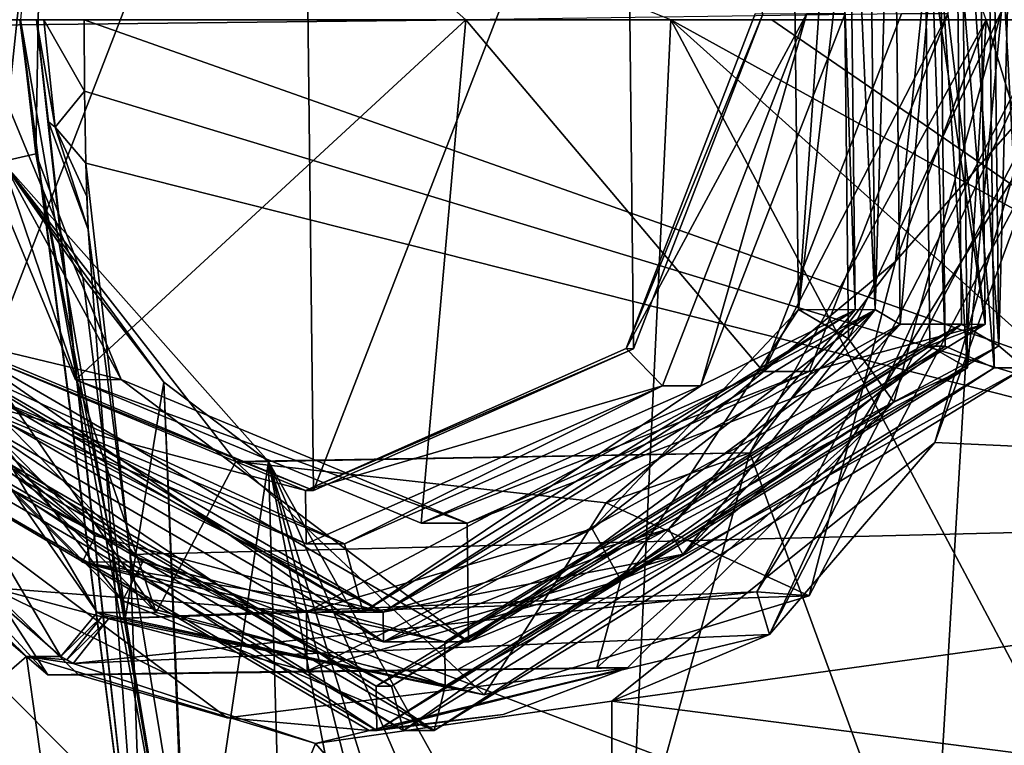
# Model space of a CAD drawing. Header units: millimetres. Extents: x -157 to 24, y -24 to 24.
# Tile 3 of 183: x -145 to -128, y -12 to 0. Entities that reach past the tile are written whole.
import ezdxf

# ---------------------------------------------------------------- set-up
doc = ezdxf.new("R2010")
doc.units = ezdxf.units.MM
doc.header["$LTSCALE"] = 81.481481
for name, color, linetype in [('740', 7, 'CONTINUOUS'), ('743', 7, 'CONTINUOUS'), ('744', 7, 'CONTINUOUS'), ('745', 7, 'CONTINUOUS'), ('746', 7, 'CONTINUOUS'), ('747', 7, 'CONTINUOUS'), ('748', 7, 'CONTINUOUS'), ('749', 7, 'CONTINUOUS'), ('750', 7, 'CONTINUOUS'), ('751', 7, 'CONTINUOUS'), ('754', 7, 'CONTINUOUS'), ('755', 7, 'CONTINUOUS'), ('756', 7, 'CONTINUOUS'), ('757', 7, 'CONTINUOUS'), ('772', 7, 'CONTINUOUS'), ('773', 7, 'CONTINUOUS'), ('801', 7, 'CONTINUOUS'), ('802', 7, 'CONTINUOUS'), ('804', 7, 'CONTINUOUS'), ('807', 7, 'CONTINUOUS'), ('808', 7, 'CONTINUOUS'), ('809', 7, 'CONTINUOUS'), ('810', 7, 'CONTINUOUS'), ('811', 7, 'CONTINUOUS'), ('812', 7, 'CONTINUOUS'), ('813', 7, 'CONTINUOUS'), ('814', 7, 'CONTINUOUS'), ('815', 7, 'CONTINUOUS'), ('816', 7, 'CONTINUOUS'), ('817', 7, 'CONTINUOUS'), ('818', 7, 'CONTINUOUS'), ('819', 7, 'CONTINUOUS'), ('820', 7, 'CONTINUOUS'), ('821', 7, 'CONTINUOUS'), ('822', 7, 'CONTINUOUS'), ('823', 7, 'CONTINUOUS'), ('824', 7, 'CONTINUOUS'), ('825', 7, 'CONTINUOUS'), ('826', 7, 'CONTINUOUS'), ('827', 7, 'CONTINUOUS'), ('828', 7, 'CONTINUOUS'), ('829', 7, 'CONTINUOUS'), ('830', 7, 'CONTINUOUS'), ('831', 7, 'CONTINUOUS'), ('832', 7, 'CONTINUOUS'), ('833', 7, 'CONTINUOUS'), ('834', 7, 'CONTINUOUS'), ('835', 7, 'CONTINUOUS'), ('836', 7, 'CONTINUOUS'), ('837', 7, 'CONTINUOUS'), ('838', 7, 'CONTINUOUS'), ('839', 7, 'CONTINUOUS'), ('840', 7, 'CONTINUOUS'), ('841', 7, 'CONTINUOUS'), ('842', 7, 'CONTINUOUS'), ('843', 7, 'CONTINUOUS'), ('844', 7, 'CONTINUOUS'), ('845', 7, 'CONTINUOUS')]:
    doc.layers.add(name, color=color, linetype=linetype)

msp = doc.modelspace()

# ---------------------------------------------------------------- linework, layer by layer
at = {"layer": '740', "linetype": 'CONTINUOUS'}
for points in [[(-127.463, 0, 100.931), (-110, -8.03, 102.303), (-129.55, -7.135, 101.999), (-127.463, 0, 100.931)], [(-129.55, -7.135, 101.999), (-110, -8.03, 102.303), (-134.999, -11.504, 103.877), (-129.55, -7.135, 101.999)], [(-110, -8.03, 102.303), (-110, -14.697, 105.836), (-134.999, -11.504, 103.877), (-110, -8.03, 102.303)], [(-134.999, -11.504, 103.877), (-110, -14.697, 105.836), (-135, -17.943, 108.456), (-134.999, -11.504, 103.877)]]:
    msp.add_3dface(points, dxfattribs=at)
at = {"layer": '743', "linetype": 'CONTINUOUS'}
for points in [[(-150.458, -0.289, 109.762), (-145.994, 10.048, 106.177), (-144.785, 10.461, 108.242), (-150.458, -0.289, 109.762)], [(-144.301, -10.75, 108.113), (-149.466, -6.251, 106.85), (-150.458, -0.289, 109.762), (-144.301, -10.75, 108.113)], [(-144.879, -10.75, 105.956), (-149.466, -6.251, 106.85), (-144.301, -10.75, 108.113), (-144.879, -10.75, 105.956)]]:
    msp.add_3dface(points, dxfattribs=at)
at = {"layer": '744', "linetype": 'CONTINUOUS'}
for points in [[(-149.466, -6.251, 106.85), (-144.879, -10.75, 105.956), (-150.756, -15.825, 113.283), (-149.466, -6.251, 106.85)], [(-150.756, -15.825, 113.283), (-144.879, -10.75, 105.956), (-143.485, -20.654, 113.283), (-150.756, -15.825, 113.283)], [(-144.879, -10.75, 105.956), (-140.002, -12.217, 104.944), (-143.485, -20.654, 113.283), (-144.879, -10.75, 105.956)], [(-134.999, -11.504, 103.877), (-135, -17.943, 108.456), (-140.002, -12.217, 104.944), (-134.999, -11.504, 103.877)], [(-140.002, -12.217, 104.944), (-135, -17.943, 108.456), (-143.485, -20.654, 113.283), (-140.002, -12.217, 104.944)]]:
    msp.add_3dface(points, dxfattribs=at)
at = {"layer": '745', "linetype": 'CONTINUOUS'}
for points in [[(-126.801, 0.37, 103.423), (-129.55, -7.135, 101.999), (-132.338, -10.376, 104.907), (-126.801, 0.37, 103.423)], [(-127.463, 0, 100.931), (-129.55, -7.135, 101.999), (-126.801, 0.37, 103.423), (-127.463, 0, 100.931)], [(-129.55, -7.135, 101.999), (-134.999, -11.504, 103.877), (-132.338, -10.376, 104.907), (-129.55, -7.135, 101.999)], [(-132.338, -10.376, 104.907), (-140.002, -12.217, 104.944), (-144.093, -10.865, 108.057), (-132.338, -10.376, 104.907)], [(-134.999, -11.504, 103.877), (-140.002, -12.217, 104.944), (-132.338, -10.376, 104.907), (-134.999, -11.504, 103.877)], [(-144.879, -10.75, 105.956), (-144.301, -10.75, 108.113), (-144.198, -10.808, 108.085), (-144.879, -10.75, 105.956)], [(-140.002, -12.217, 104.944), (-144.879, -10.75, 105.956), (-144.093, -10.865, 108.057), (-140.002, -12.217, 104.944)], [(-144.093, -10.865, 108.057), (-144.879, -10.75, 105.956), (-144.198, -10.808, 108.085), (-144.093, -10.865, 108.057)]]:
    msp.add_3dface(points, dxfattribs=at)
at = {"layer": '746', "linetype": 'CONTINUOUS'}
for points in [[(-127.402, 0.345, 104.464), (-132.338, -10.376, 104.907), (-132.555, -9.656, 105.845), (-127.402, 0.345, 104.464)], [(-126.801, 0.37, 103.423), (-132.338, -10.376, 104.907), (-127.402, 0.345, 104.464), (-126.801, 0.37, 103.423)], [(-132.338, -10.376, 104.907), (-144.093, -10.865, 108.057), (-132.555, -9.656, 105.845), (-132.338, -10.376, 104.907)], [(-132.555, -9.656, 105.845), (-144.093, -10.865, 108.057), (-143.494, -10.111, 108.776), (-132.555, -9.656, 105.845)], [(-144.301, -10.75, 108.113), (-143.687, -10.004, 108.828), (-143.591, -10.058, 108.802), (-144.301, -10.75, 108.113)], [(-144.198, -10.808, 108.085), (-144.301, -10.75, 108.113), (-143.591, -10.058, 108.802), (-144.198, -10.808, 108.085)], [(-143.494, -10.111, 108.776), (-144.198, -10.808, 108.085), (-143.591, -10.058, 108.802), (-143.494, -10.111, 108.776)], [(-144.093, -10.865, 108.057), (-144.198, -10.808, 108.085), (-143.494, -10.111, 108.776), (-144.093, -10.865, 108.057)]]:
    msp.add_3dface(points, dxfattribs=at)
at = {"layer": '747', "linetype": 'CONTINUOUS'}
for points in [[(-150.458, -0.289, 109.762), (-144.785, 10.461, 108.242), (-149.417, -0.269, 110.363), (-150.458, -0.289, 109.762)], [(-149.417, -0.269, 110.363), (-144.785, 10.461, 108.242), (-144.138, 9.735, 108.949), (-149.417, -0.269, 110.363)], [(-143.687, -10.004, 108.828), (-150.458, -0.289, 109.762), (-149.417, -0.269, 110.363), (-143.687, -10.004, 108.828)], [(-144.301, -10.75, 108.113), (-150.458, -0.289, 109.762), (-143.687, -10.004, 108.828), (-144.301, -10.75, 108.113)]]:
    msp.add_3dface(points, dxfattribs=at)
at = {"layer": '748', "linetype": 'CONTINUOUS'}
for points in [[(-149.417, -0.269, 110.363), (-144.138, 9.735, 108.949), (-148.423, 0, 114.083), (-149.417, -0.269, 110.363)], [(-143.687, -10.004, 108.828), (-149.417, -0.269, 110.363), (-142.691, -10.004, 112.547), (-143.687, -10.004, 108.828)], [(-142.691, -10.004, 112.547), (-149.417, -0.269, 110.363), (-146.882, -5.816, 113.67), (-142.691, -10.004, 112.547)]]:
    msp.add_3dface(points, dxfattribs=at)
at = {"layer": '749', "linetype": 'CONTINUOUS'}
for points in [[(-127.402, 0.345, 104.464), (-132.555, -9.656, 105.845), (-126.404, 0.273, 108.183), (-127.402, 0.345, 104.464)], [(-126.404, 0.273, 108.183), (-132.555, -9.656, 105.845), (-131.668, -9.726, 109.593), (-126.404, 0.273, 108.183)], [(-132.555, -9.656, 105.845), (-143.494, -10.111, 108.776), (-131.668, -9.726, 109.593), (-132.555, -9.656, 105.845)], [(-131.668, -9.726, 109.593), (-143.494, -10.111, 108.776), (-137.153, -11.397, 111.063), (-131.668, -9.726, 109.593)], [(-143.591, -10.058, 108.802), (-143.687, -10.004, 108.828), (-137.153, -11.397, 111.063), (-143.591, -10.058, 108.802)], [(-143.687, -10.004, 108.828), (-142.691, -10.004, 112.547), (-137.153, -11.397, 111.063), (-143.687, -10.004, 108.828)], [(-143.494, -10.111, 108.776), (-143.591, -10.058, 108.802), (-137.153, -11.397, 111.063), (-143.494, -10.111, 108.776)]]:
    msp.add_3dface(points, dxfattribs=at)
at = {"layer": '750', "linetype": 'CONTINUOUS'}
for points in [[(-146.882, -5.816, 113.67), (-148.423, 0, 114.083), (-144.612, 4.084, 113.062), (-146.882, -5.816, 113.67)], [(-145.289, -2.395, 113.243), (-146.882, -5.816, 113.67), (-144.612, 4.084, 113.062), (-145.289, -2.395, 113.243)], [(-129.534, 2.395, 109.022), (-126.404, 0.273, 108.183), (-130.211, -4.084, 109.203), (-129.534, 2.395, 109.022)], [(-126.404, 0.273, 108.183), (-131.668, -9.726, 109.593), (-130.211, -4.084, 109.203), (-126.404, 0.273, 108.183)], [(-142.691, -10.004, 112.547), (-146.882, -5.816, 113.67), (-145.289, -2.395, 113.243), (-142.691, -10.004, 112.547)], [(-141.348, -7.459, 112.187), (-142.691, -10.004, 112.547), (-145.289, -2.395, 113.243), (-141.348, -7.459, 112.187)], [(-130.211, -4.084, 109.203), (-131.668, -9.726, 109.593), (-135.095, -8.154, 110.512), (-130.211, -4.084, 109.203)], [(-137.153, -11.397, 111.063), (-142.691, -10.004, 112.547), (-141.348, -7.459, 112.187), (-137.153, -11.397, 111.063)], [(-137.153, -11.397, 111.063), (-141.348, -7.459, 112.187), (-135.095, -8.154, 110.512), (-137.153, -11.397, 111.063)], [(-131.668, -9.726, 109.593), (-137.153, -11.397, 111.063), (-135.095, -8.154, 110.512), (-131.668, -9.726, 109.593)]]:
    msp.add_3dface(points, dxfattribs=at)
at = {"layer": '751', "linetype": 'CONTINUOUS'}
for points in [[(-145.289, -2.395, 113.243), (-144.612, 4.084, 113.062), (-144.724, -2.262, 115.499), (-145.289, -2.395, 113.243)], [(-144.724, -2.262, 115.499), (-144.612, 4.084, 113.062), (-144.982, 0, 115.72), (-144.724, -2.262, 115.499)], [(-143.93, -4.347, 115.028), (-145.289, -2.395, 113.243), (-144.724, -2.262, 115.499), (-143.93, -4.347, 115.028)], [(-141.348, -7.459, 112.187), (-145.289, -2.395, 113.243), (-140.796, -7.46, 114.245), (-141.348, -7.459, 112.187)], [(-140.796, -7.46, 114.245), (-145.289, -2.395, 113.243), (-142.564, -6.12, 114.694), (-140.796, -7.46, 114.245)], [(-142.564, -6.12, 114.694), (-145.289, -2.395, 113.243), (-143.93, -4.347, 115.028), (-142.564, -6.12, 114.694)]]:
    msp.add_3dface(points, dxfattribs=at)
at = {"layer": '754', "linetype": 'CONTINUOUS'}
for points in [[(-144.982, 0, 115.72), (-144.991, 0, 116.269), (-142.866, -16.545, 115.852), (-144.982, 0, 115.72)], [(-144.991, 0, 116.269), (-144.709, 0, 116.739), (-142.866, -16.545, 115.852), (-144.991, 0, 116.269)], [(-144.709, 0, 116.739), (-144.508, -1.725, 116.808), (-142.866, -16.545, 115.852), (-144.709, 0, 116.739)], [(-144.724, -2.262, 115.499), (-144.982, 0, 115.72), (-142.149, -16.378, 114.768), (-144.724, -2.262, 115.499)], [(-142.149, -16.378, 114.768), (-144.982, 0, 115.72), (-142.866, -16.545, 115.852), (-142.149, -16.378, 114.768)], [(-144.508, -1.725, 116.808), (-143.841, -3.54, 116.996), (-142.866, -16.545, 115.852), (-144.508, -1.725, 116.808)], [(-143.93, -4.347, 115.028), (-144.724, -2.262, 115.499), (-143.207, -10.084, 114.938), (-143.93, -4.347, 115.028)], [(-143.207, -10.084, 114.938), (-144.724, -2.262, 115.499), (-142.149, -16.378, 114.768), (-143.207, -10.084, 114.938)], [(-143.128, -9.028, 116.925), (-143.841, -3.54, 116.996), (-143.879, -2.423, 117.006), (-143.128, -9.028, 116.925)], [(-143.879, -2.423, 117.006), (-143.841, -3.54, 116.996), (-143.863, -2.982, 117.002), (-143.879, -2.423, 117.006)], [(-142.866, -16.545, 115.852), (-143.841, -3.54, 116.996), (-143.128, -9.028, 116.925), (-142.866, -16.545, 115.852)], [(-141.908, -16.395, 116.733), (-142.866, -16.545, 115.852), (-143.128, -9.028, 116.925), (-141.908, -16.395, 116.733)]]:
    msp.add_3dface(points, dxfattribs=at)
at = {"layer": '755', "linetype": 'CONTINUOUS'}
for points in [[(-144.508, -1.725, 116.808), (-144.709, 0, 116.739), (-144.398, -1.812, 117.145), (-144.508, -1.725, 116.808)], [(-144.398, -1.812, 117.145), (-144.709, 0, 116.739), (-144.587, 0, 117.196), (-144.398, -1.812, 117.145)], [(-143.841, -3.54, 116.996), (-144.508, -1.725, 116.808), (-144.398, -1.812, 117.145), (-143.841, -3.54, 116.996)]]:
    msp.add_3dface(points, dxfattribs=at)
at = {"layer": '756', "linetype": 'CONTINUOUS'}
for points in [[(-144.398, -1.812, 117.145), (-144.587, 0, 117.196), (-143.9, -1.208, 117.012), (-144.398, -1.812, 117.145)], [(-143.9, -1.208, 117.012), (-144.587, 0, 117.196), (-143.908, 0, 117.014), (-143.9, -1.208, 117.012)], [(-143.879, -2.423, 117.006), (-144.398, -1.812, 117.145), (-143.9, -1.208, 117.012), (-143.879, -2.423, 117.006)], [(-143.863, -2.982, 117.002), (-143.841, -3.54, 116.996), (-144.398, -1.812, 117.145), (-143.863, -2.982, 117.002)], [(-143.879, -2.423, 117.006), (-143.863, -2.982, 117.002), (-144.398, -1.812, 117.145), (-143.879, -2.423, 117.006)]]:
    msp.add_3dface(points, dxfattribs=at)
at = {"layer": '757', "linetype": 'CONTINUOUS'}
for points in [[(-143.9, -1.208, 117.012), (-143.908, 0, 117.014), (-120.001, -8.454, 117.37), (-143.9, -1.208, 117.012)], [(-120.001, -8.454, 117.37), (-143.908, 0, 117.014), (-132.302, 0, 117.318), (-120.001, -8.454, 117.37)], [(-120, 0, 117.562), (-120.001, -8.454, 117.37), (-132.302, 0, 117.318), (-120, 0, 117.562)], [(-143.879, -2.423, 117.006), (-143.9, -1.208, 117.012), (-120.001, -8.454, 117.37), (-143.879, -2.423, 117.006)], [(-143.128, -9.028, 116.925), (-143.879, -2.423, 117.006), (-120.001, -8.454, 117.37), (-143.128, -9.028, 116.925)], [(-120, -17.844, 116.849), (-143.128, -9.028, 116.925), (-120.001, -8.454, 117.37), (-120, -17.844, 116.849)], [(-141.908, -16.395, 116.733), (-143.128, -9.028, 116.925), (-120, -17.844, 116.849), (-141.908, -16.395, 116.733)]]:
    msp.add_3dface(points, dxfattribs=at)
at = {"layer": '772', "linetype": 'CONTINUOUS'}
for points in [[(-128.684, 0, 110.864), (-132.672, -7.311, 112.065), (-129.616, -15.675, 111.397), (-128.684, 0, 110.864)], [(-124.386, -14.159, 109.968), (-128.684, 0, 110.864), (-129.616, -15.675, 111.397), (-124.386, -14.159, 109.968)], [(-124.602, 0, 109.77), (-128.684, 0, 110.864), (-124.386, -14.159, 109.968), (-124.602, 0, 109.77)], [(-142.564, -6.12, 114.694), (-143.93, -4.347, 115.028), (-143.207, -10.084, 114.938), (-142.564, -6.12, 114.694)], [(-142.564, -6.12, 114.694), (-143.207, -10.084, 114.938), (-142.149, -16.378, 114.768), (-142.564, -6.12, 114.694)], [(-140.796, -7.46, 114.245), (-142.564, -6.12, 114.694), (-142.125, -16.448, 114.763), (-140.796, -7.46, 114.245)], [(-142.564, -6.12, 114.694), (-142.149, -16.378, 114.768), (-142.14, -16.413, 114.766), (-142.564, -6.12, 114.694)], [(-142.125, -16.448, 114.763), (-142.564, -6.12, 114.694), (-142.14, -16.413, 114.766), (-142.125, -16.448, 114.763)], [(-132.672, -7.311, 112.065), (-140.796, -7.46, 114.245), (-135.386, -17.133, 112.97), (-132.672, -7.311, 112.065)], [(-129.616, -15.675, 111.397), (-132.672, -7.311, 112.065), (-135.386, -17.133, 112.97), (-129.616, -15.675, 111.397)], [(-140.796, -7.46, 114.245), (-142.125, -16.448, 114.763), (-140.518, -17.019, 114.343), (-140.796, -7.46, 114.245)], [(-135.386, -17.133, 112.97), (-140.796, -7.46, 114.245), (-136.515, -17.36, 113.276), (-135.386, -17.133, 112.97)], [(-136.515, -17.36, 113.276), (-140.796, -7.46, 114.245), (-137.655, -17.512, 113.585), (-136.515, -17.36, 113.276)], [(-137.655, -17.512, 113.585), (-140.796, -7.46, 114.245), (-138.229, -17.518, 113.738), (-137.655, -17.512, 113.585)], [(-138.229, -17.518, 113.738), (-140.796, -7.46, 114.245), (-138.867, -17.432, 113.908), (-138.229, -17.518, 113.738)], [(-138.867, -17.432, 113.908), (-140.796, -7.46, 114.245), (-140.518, -17.019, 114.343), (-138.867, -17.432, 113.908)]]:
    msp.add_3dface(points, dxfattribs=at)
at = {"layer": '773', "linetype": 'CONTINUOUS'}
for points in [[(-129.534, 2.395, 109.022), (-130.211, -4.084, 109.203), (-128.684, 0, 110.864), (-129.534, 2.395, 109.022)], [(-128.684, 0, 110.864), (-130.211, -4.084, 109.203), (-132.672, -7.311, 112.065), (-128.684, 0, 110.864)], [(-130.211, -4.084, 109.203), (-135.095, -8.154, 110.512), (-132.672, -7.311, 112.065), (-130.211, -4.084, 109.203)], [(-135.095, -8.154, 110.512), (-141.348, -7.459, 112.187), (-132.672, -7.311, 112.065), (-135.095, -8.154, 110.512)], [(-141.348, -7.459, 112.187), (-140.796, -7.46, 114.245), (-132.672, -7.311, 112.065), (-141.348, -7.459, 112.187)]]:
    msp.add_3dface(points, dxfattribs=at)
at = {"layer": '801', "linetype": 'CONTINUOUS'}
for points in [[(-156.533, 0, 119.544), (-135.023, -21.563, 119.262), (-134.006, 0, 120.23), (-156.533, 0, 119.544)], [(-135.023, -21.563, 119.262), (-122.547, -21.563, 119.525), (-134.006, 0, 120.23), (-135.023, -21.563, 119.262)], [(-110, -21.563, 119.712), (-110, -13.241, 120.226), (-134.006, 0, 120.23), (-110, -21.563, 119.712)], [(-122.547, -21.563, 119.525), (-110, -21.563, 119.712), (-134.006, 0, 120.23), (-122.547, -21.563, 119.525)], [(-110, -13.241, 120.226), (-110, 0, 120.655), (-134.006, 0, 120.23), (-110, -13.241, 120.226)], [(-156.533, 0, 119.544), (-150.154, -15.344, 119.209), (-135.023, -21.563, 119.262), (-156.533, 0, 119.544)]]:
    msp.add_3dface(points, dxfattribs=at)
at = {"layer": '802', "linetype": 'CONTINUOUS'}
msp.add_3dface([(-154.876, 8.321, 119.415), (-156.533, 0, 119.544), (-134.006, 0, 120.23), (-154.876, 8.321, 119.415)], dxfattribs=at)
at = {"layer": '804', "linetype": 'CONTINUOUS'}
for points in [[(-144.518, -11.056, 102.636), (-149.073, -6.125, 107.48), (-149.632, -6.693, 104.006), (-144.518, -11.056, 102.636)], [(-138.968, -11.999, 104.772), (-149.073, -6.125, 107.48), (-139.098, -11.999, 104.29), (-138.968, -11.999, 104.772)], [(-139.098, -11.999, 104.29), (-149.073, -6.125, 107.48), (-141.492, -11.783, 104.678), (-139.098, -11.999, 104.29)], [(-141.492, -11.783, 104.678), (-149.073, -6.125, 107.48), (-144, -11.056, 104.568), (-141.492, -11.783, 104.678)], [(-144, -11.056, 104.568), (-149.073, -6.125, 107.48), (-144.518, -11.056, 102.636), (-144, -11.056, 104.568)]]:
    msp.add_3dface(points, dxfattribs=at)
at = {"layer": '807', "linetype": 'CONTINUOUS'}
for points in [[(-144.518, -11.056, 102.636), (-149.632, -6.693, 104.006), (-145.483, -9.586, 101.859), (-144.518, -11.056, 102.636)], [(-142.541, -11.03, 101.375), (-144.518, -11.056, 102.636), (-145.483, -9.586, 101.859), (-142.541, -11.03, 101.375)], [(-140.144, -10.999, 100.429), (-142.541, -11.03, 101.375), (-145.483, -9.586, 101.859), (-140.144, -10.999, 100.429)]]:
    msp.add_3dface(points, dxfattribs=at)
at = {"layer": '808', "linetype": 'CONTINUOUS'}
for points in [[(-134.736, -10.942, 102.086), (-144, -11.056, 104.568), (-135.254, -10.942, 100.154), (-134.736, -10.942, 102.086)], [(-135.254, -10.942, 100.154), (-144, -11.056, 104.568), (-137.599, -10.969, 100.05), (-135.254, -10.942, 100.154)], [(-144, -11.056, 104.568), (-140.144, -10.999, 100.429), (-137.599, -10.969, 100.05), (-144, -11.056, 104.568)], [(-144, -11.056, 104.568), (-144.518, -11.056, 102.636), (-142.541, -11.03, 101.375), (-144, -11.056, 104.568)], [(-144, -11.056, 104.568), (-142.541, -11.03, 101.375), (-140.144, -10.999, 100.429), (-144, -11.056, 104.568)]]:
    msp.add_3dface(points, dxfattribs=at)
at = {"layer": '809', "linetype": 'CONTINUOUS'}
for points in [[(-141.492, -11.783, 104.678), (-144, -11.056, 104.568), (-134.736, -10.942, 102.086), (-141.492, -11.783, 104.678)], [(-139.098, -11.999, 104.29), (-141.492, -11.783, 104.678), (-134.736, -10.942, 102.086), (-139.098, -11.999, 104.29)], [(-139.098, -11.999, 104.29), (-134.736, -10.942, 102.086), (-136.836, -11.726, 103.43), (-139.098, -11.999, 104.29)]]:
    msp.add_3dface(points, dxfattribs=at)
at = {"layer": '810', "linetype": 'CONTINUOUS'}
for points in [[(-128.999, -5.874, 102.101), (-128.422, 0.143, 98.323), (-129.139, 6.125, 102.139), (-128.999, -5.874, 102.101)], [(-130.24, -6.455, 98.81), (-128.422, 0.143, 98.323), (-128.999, -5.874, 102.101), (-130.24, -6.455, 98.81)], [(-138.968, -11.999, 104.772), (-130.24, -6.455, 98.81), (-128.999, -5.874, 102.101), (-138.968, -11.999, 104.772)], [(-138.968, -11.999, 104.772), (-134.736, -10.942, 102.086), (-130.24, -6.455, 98.81), (-138.968, -11.999, 104.772)], [(-134.736, -10.942, 102.086), (-135.254, -10.942, 100.154), (-130.24, -6.455, 98.81), (-134.736, -10.942, 102.086)], [(-134.736, -10.942, 102.086), (-138.968, -11.999, 104.772), (-136.836, -11.726, 103.43), (-134.736, -10.942, 102.086)], [(-138.968, -11.999, 104.772), (-139.098, -11.999, 104.29), (-136.836, -11.726, 103.43), (-138.968, -11.999, 104.772)]]:
    msp.add_3dface(points, dxfattribs=at)
at = {"layer": '811', "linetype": 'CONTINUOUS'}
for points in [[(-131.131, 5.609, 98.014), (-128.422, 0.143, 98.323), (-131.007, -5.387, 97.981), (-131.131, 5.609, 98.014)], [(-128.422, 0.143, 98.323), (-130.24, -6.455, 98.81), (-131.007, -5.387, 97.981), (-128.422, 0.143, 98.323)], [(-131.007, -5.387, 97.981), (-130.24, -6.455, 98.81), (-134.849, -9.46, 99.01), (-131.007, -5.387, 97.981)], [(-130.24, -6.455, 98.81), (-135.254, -10.942, 100.154), (-134.849, -9.46, 99.01), (-130.24, -6.455, 98.81)], [(-137.599, -10.969, 100.05), (-140.144, -10.999, 100.429), (-134.849, -9.46, 99.01), (-137.599, -10.969, 100.05)], [(-135.254, -10.942, 100.154), (-137.599, -10.969, 100.05), (-134.849, -9.46, 99.01), (-135.254, -10.942, 100.154)]]:
    msp.add_3dface(points, dxfattribs=at)
at = {"layer": '812', "linetype": 'CONTINUOUS'}
for points in [[(-131.965, 5.104, 98.237), (-131.131, 5.609, 98.014), (-131.847, -4.893, 98.206), (-131.965, 5.104, 98.237)], [(-131.131, 5.609, 98.014), (-131.007, -5.387, 97.981), (-131.847, -4.893, 98.206), (-131.131, 5.609, 98.014)], [(-131.847, -4.893, 98.206), (-134.849, -9.46, 99.01), (-135.333, -8.594, 99.14), (-131.847, -4.893, 98.206)], [(-131.007, -5.387, 97.981), (-134.849, -9.46, 99.01), (-131.847, -4.893, 98.206), (-131.007, -5.387, 97.981)], [(-140.156, -9.999, 100.432), (-145.483, -9.586, 101.859), (-148.577, -5.104, 102.688), (-140.156, -9.999, 100.432)], [(-135.333, -8.594, 99.14), (-140.144, -10.999, 100.429), (-140.156, -9.999, 100.432), (-135.333, -8.594, 99.14)], [(-134.849, -9.46, 99.01), (-140.144, -10.999, 100.429), (-135.333, -8.594, 99.14), (-134.849, -9.46, 99.01)], [(-140.144, -10.999, 100.429), (-145.483, -9.586, 101.859), (-140.156, -9.999, 100.432), (-140.144, -10.999, 100.429)]]:
    msp.add_3dface(points, dxfattribs=at)
at = {"layer": '813', "linetype": 'CONTINUOUS'}
for points in [[(-131.965, 5.104, 98.237), (-131.847, -4.893, 98.206), (-130.667, 5.099, 103.066), (-131.965, 5.104, 98.237)], [(-130.667, 5.099, 103.066), (-131.847, -4.893, 98.206), (-130.556, -4.898, 103.036), (-130.667, 5.099, 103.066)], [(-135.333, -8.594, 99.14), (-140.156, -9.999, 100.432), (-130.556, -4.898, 103.036), (-135.333, -8.594, 99.14)], [(-140.156, -9.999, 100.432), (-138.862, -9.999, 105.262), (-130.556, -4.898, 103.036), (-140.156, -9.999, 100.432)], [(-131.847, -4.893, 98.206), (-135.333, -8.594, 99.14), (-130.556, -4.898, 103.036), (-131.847, -4.893, 98.206)]]:
    msp.add_3dface(points, dxfattribs=at)
at = {"layer": '814', "linetype": 'CONTINUOUS'}
for points in [[(-143.716, -8.714, 106.562), (-148.577, -5.104, 102.688), (-147.286, -5.099, 107.519), (-143.716, -8.714, 106.562)], [(-140.156, -9.999, 100.432), (-148.577, -5.104, 102.688), (-138.862, -9.999, 105.262), (-140.156, -9.999, 100.432)], [(-138.862, -9.999, 105.262), (-148.577, -5.104, 102.688), (-143.716, -8.714, 106.562), (-138.862, -9.999, 105.262)]]:
    msp.add_3dface(points, dxfattribs=at)
at = {"layer": '815', "linetype": 'CONTINUOUS'}
for points in [[(-130.667, 5.099, 103.066), (-130.556, -4.898, 103.036), (-130.254, 5.358, 102.955), (-130.667, 5.099, 103.066)], [(-130.254, 5.358, 102.955), (-130.556, -4.898, 103.036), (-130.131, -5.137, 102.922), (-130.254, 5.358, 102.955)], [(-130.556, -4.898, 103.036), (-138.862, -9.999, 105.262), (-130.131, -5.137, 102.922), (-130.556, -4.898, 103.036)], [(-143.716, -8.714, 106.562), (-147.286, -5.099, 107.519), (-147.699, -5.358, 107.63), (-143.716, -8.714, 106.562)], [(-130.131, -5.137, 102.922), (-138.862, -9.999, 105.262), (-133.792, -9.024, 103.903), (-130.131, -5.137, 102.922)], [(-143.943, -9.155, 106.623), (-143.716, -8.714, 106.562), (-147.699, -5.358, 107.63), (-143.943, -9.155, 106.623)], [(-138.862, -9.999, 105.262), (-143.716, -8.714, 106.562), (-143.943, -9.155, 106.623), (-138.862, -9.999, 105.262)], [(-133.792, -9.024, 103.903), (-138.862, -9.999, 105.262), (-138.856, -10.499, 105.26), (-133.792, -9.024, 103.903)], [(-138.856, -10.499, 105.26), (-138.862, -9.999, 105.262), (-143.943, -9.155, 106.623), (-138.856, -10.499, 105.26)]]:
    msp.add_3dface(points, dxfattribs=at)
at = {"layer": '816', "linetype": 'CONTINUOUS'}
for points in [[(-130.254, 5.358, 102.955), (-130.131, -5.137, 102.922), (-129.216, 5.353, 106.818), (-130.254, 5.358, 102.955)], [(-129.216, 5.353, 106.818), (-130.131, -5.137, 102.922), (-129.098, -5.142, 106.787), (-129.216, 5.353, 106.818)], [(-133.792, -9.024, 103.903), (-138.856, -10.499, 105.26), (-129.098, -5.142, 106.787), (-133.792, -9.024, 103.903)], [(-138.856, -10.499, 105.26), (-137.821, -10.499, 109.124), (-129.098, -5.142, 106.787), (-138.856, -10.499, 105.26)], [(-130.131, -5.137, 102.922), (-133.792, -9.024, 103.903), (-129.098, -5.142, 106.787), (-130.131, -5.137, 102.922)]]:
    msp.add_3dface(points, dxfattribs=at)
at = {"layer": '817', "linetype": 'CONTINUOUS'}
for points in [[(-142.917, -9.149, 110.489), (-147.699, -5.358, 107.63), (-146.666, -5.353, 111.494), (-142.917, -9.149, 110.489)], [(-143.943, -9.155, 106.623), (-147.699, -5.358, 107.63), (-142.917, -9.149, 110.489), (-143.943, -9.155, 106.623)], [(-137.821, -10.499, 109.124), (-143.943, -9.155, 106.623), (-142.917, -9.149, 110.489), (-137.821, -10.499, 109.124)], [(-138.856, -10.499, 105.26), (-143.943, -9.155, 106.623), (-137.821, -10.499, 109.124), (-138.856, -10.499, 105.26)]]:
    msp.add_3dface(points, dxfattribs=at)
at = {"layer": '818', "linetype": 'CONTINUOUS'}
for points in [[(-128.597, 5.742, 106.652), (-129.216, 5.353, 106.818), (-128.465, -5.506, 106.617), (-128.597, 5.742, 106.652)], [(-129.216, 5.353, 106.818), (-129.098, -5.142, 106.787), (-128.465, -5.506, 106.617), (-129.216, 5.353, 106.818)], [(-129.098, -5.142, 106.787), (-137.821, -10.499, 109.124), (-128.465, -5.506, 106.617), (-129.098, -5.142, 106.787)], [(-143.262, -9.809, 110.582), (-146.666, -5.353, 111.494), (-147.286, -5.742, 111.66), (-143.262, -9.809, 110.582)], [(-142.917, -9.149, 110.489), (-146.666, -5.353, 111.494), (-143.262, -9.809, 110.582), (-142.917, -9.149, 110.489)], [(-128.465, -5.506, 106.617), (-137.821, -10.499, 109.124), (-137.812, -11.249, 109.121), (-128.465, -5.506, 106.617)], [(-137.812, -11.249, 109.121), (-142.917, -9.149, 110.489), (-143.262, -9.809, 110.582), (-137.812, -11.249, 109.121)], [(-137.821, -10.499, 109.124), (-142.917, -9.149, 110.489), (-137.812, -11.249, 109.121), (-137.821, -10.499, 109.124)]]:
    msp.add_3dface(points, dxfattribs=at)
at = {"layer": '819', "linetype": 'CONTINUOUS'}
for points in [[(-128.597, 5.742, 106.652), (-128.465, -5.506, 106.617), (-128.167, 6.123, 105.761), (-128.597, 5.742, 106.652)], [(-128.167, 6.123, 105.761), (-128.465, -5.506, 106.617), (-128.029, -5.876, 105.724), (-128.167, 6.123, 105.761)], [(-128.465, -5.506, 106.617), (-137.812, -11.249, 109.121), (-128.029, -5.876, 105.724), (-128.465, -5.506, 106.617)], [(-137.812, -11.249, 109.121), (-137.998, -11.999, 108.395), (-128.029, -5.876, 105.724), (-137.812, -11.249, 109.121)]]:
    msp.add_3dface(points, dxfattribs=at)
at = {"layer": '820', "linetype": 'CONTINUOUS'}
for points in [[(-137.998, -11.999, 108.395), (-147.286, -5.742, 111.66), (-148.104, -6.123, 111.103), (-137.998, -11.999, 108.395)], [(-143.262, -9.809, 110.582), (-147.286, -5.742, 111.66), (-137.998, -11.999, 108.395), (-143.262, -9.809, 110.582)], [(-137.812, -11.249, 109.121), (-143.262, -9.809, 110.582), (-137.998, -11.999, 108.395), (-137.812, -11.249, 109.121)]]:
    msp.add_3dface(points, dxfattribs=at)
at = {"layer": '821', "linetype": 'CONTINUOUS'}
for points in [[(-138.515, -11.999, 106.463), (-148.104, -6.123, 111.103), (-148.622, -6.123, 109.171), (-138.515, -11.999, 106.463)], [(-137.998, -11.999, 108.395), (-148.104, -6.123, 111.103), (-138.515, -11.999, 106.463), (-137.998, -11.999, 108.395)]]:
    msp.add_3dface(points, dxfattribs=at)
at = {"layer": '822', "linetype": 'CONTINUOUS'}
for points in [[(-128.167, 6.123, 105.761), (-128.029, -5.876, 105.724), (-128.685, 6.123, 103.829), (-128.167, 6.123, 105.761)], [(-128.685, 6.123, 103.829), (-128.029, -5.876, 105.724), (-128.547, -5.876, 103.792), (-128.685, 6.123, 103.829)], [(-137.998, -11.999, 108.395), (-138.515, -11.999, 106.463), (-128.547, -5.876, 103.792), (-137.998, -11.999, 108.395)], [(-128.029, -5.876, 105.724), (-137.998, -11.999, 108.395), (-128.547, -5.876, 103.792), (-128.029, -5.876, 105.724)]]:
    msp.add_3dface(points, dxfattribs=at)
at = {"layer": '823', "linetype": 'CONTINUOUS'}
for points in [[(-128.685, 6.123, 103.829), (-128.547, -5.876, 103.792), (-129.502, 5.74, 103.271), (-128.685, 6.123, 103.829)], [(-129.502, 5.74, 103.271), (-128.547, -5.876, 103.792), (-129.372, -5.509, 103.237), (-129.502, 5.74, 103.271)], [(-138.515, -11.999, 106.463), (-138.718, -11.249, 105.741), (-129.372, -5.509, 103.237), (-138.515, -11.999, 106.463)], [(-128.547, -5.876, 103.792), (-138.515, -11.999, 106.463), (-129.372, -5.509, 103.237), (-128.547, -5.876, 103.792)]]:
    msp.add_3dface(points, dxfattribs=at)
at = {"layer": '824', "linetype": 'CONTINUOUS'}
for points in [[(-138.718, -11.249, 105.741), (-148.622, -6.123, 109.171), (-148.193, -5.74, 108.279), (-138.718, -11.249, 105.741)], [(-138.515, -11.999, 106.463), (-148.622, -6.123, 109.171), (-138.718, -11.249, 105.741), (-138.515, -11.999, 106.463)]]:
    msp.add_3dface(points, dxfattribs=at)
at = {"layer": '825', "linetype": 'CONTINUOUS'}
for points in [[(-138.977, -11.249, 104.775), (-148.193, -5.74, 108.279), (-148.453, -5.738, 107.314), (-138.977, -11.249, 104.775)], [(-138.718, -11.249, 105.741), (-148.193, -5.74, 108.279), (-138.977, -11.249, 104.775), (-138.718, -11.249, 105.741)]]:
    msp.add_3dface(points, dxfattribs=at)
at = {"layer": '826', "linetype": 'CONTINUOUS'}
for points in [[(-129.502, 5.74, 103.271), (-129.372, -5.509, 103.237), (-129.759, 5.738, 102.305), (-129.502, 5.74, 103.271)], [(-129.759, 5.738, 102.305), (-129.372, -5.509, 103.237), (-129.632, -5.51, 102.271), (-129.759, 5.738, 102.305)], [(-138.718, -11.249, 105.741), (-138.977, -11.249, 104.775), (-129.632, -5.51, 102.271), (-138.718, -11.249, 105.741)], [(-129.372, -5.509, 103.237), (-138.718, -11.249, 105.741), (-129.632, -5.51, 102.271), (-129.372, -5.509, 103.237)]]:
    msp.add_3dface(points, dxfattribs=at)
at = {"layer": '827', "linetype": 'CONTINUOUS'}
for points in [[(-128.999, -5.874, 102.101), (-129.139, 6.125, 102.139), (-129.759, 5.738, 102.305), (-128.999, -5.874, 102.101)], [(-128.999, -5.874, 102.101), (-129.759, 5.738, 102.305), (-129.632, -5.51, 102.271), (-128.999, -5.874, 102.101)], [(-138.977, -11.249, 104.775), (-128.999, -5.874, 102.101), (-129.632, -5.51, 102.271), (-138.977, -11.249, 104.775)], [(-149.073, -6.125, 107.48), (-138.968, -11.999, 104.772), (-148.453, -5.738, 107.314), (-149.073, -6.125, 107.48)], [(-138.968, -11.999, 104.772), (-138.977, -11.249, 104.775), (-148.453, -5.738, 107.314), (-138.968, -11.999, 104.772)], [(-138.968, -11.999, 104.772), (-128.999, -5.874, 102.101), (-138.977, -11.249, 104.775), (-138.968, -11.999, 104.772)]]:
    msp.add_3dface(points, dxfattribs=at)
at = {"layer": '828', "linetype": 'CONTINUOUS'}
for points in [[(-146.236, -6.326, 102.109), (-140.157, -8.849, 100.48), (-145.584, -6.332, 104.522), (-146.236, -6.326, 102.109)], [(-145.584, -6.332, 104.522), (-140.157, -8.849, 100.48), (-139.51, -8.849, 102.895), (-145.584, -6.332, 104.522)]]:
    msp.add_3dface(points, dxfattribs=at)
at = {"layer": '829', "linetype": 'CONTINUOUS'}
for points in [[(-131.711, 0.103, 98.217), (-133.496, -6.183, 101.283), (-134.143, -6.183, 98.868), (-131.711, 0.103, 98.217)], [(-131.064, 0.105, 100.632), (-133.496, -6.183, 101.283), (-131.711, 0.103, 98.217), (-131.064, 0.105, 100.632)], [(-139.51, -8.849, 102.895), (-140.157, -8.849, 100.48), (-134.143, -6.183, 98.868), (-139.51, -8.849, 102.895)], [(-133.496, -6.183, 101.283), (-139.51, -8.849, 102.895), (-134.143, -6.183, 98.868), (-133.496, -6.183, 101.283)]]:
    msp.add_3dface(points, dxfattribs=at)
at = {"layer": '830', "linetype": 'CONTINUOUS'}
for points in [[(-130.892, -4.897, 101.776), (-131.064, 0.105, 100.632), (-131.007, 5.103, 101.807), (-130.892, -4.897, 101.776)], [(-133.496, -6.183, 101.283), (-131.064, 0.105, 100.632), (-130.892, -4.897, 101.776), (-133.496, -6.183, 101.283)], [(-139.199, -9.999, 104.002), (-133.496, -6.183, 101.283), (-130.892, -4.897, 101.776), (-139.199, -9.999, 104.002)], [(-139.51, -8.849, 102.895), (-133.496, -6.183, 101.283), (-139.199, -9.999, 104.002), (-139.51, -8.849, 102.895)]]:
    msp.add_3dface(points, dxfattribs=at)
at = {"layer": '831', "linetype": 'CONTINUOUS'}
for points in [[(-145.584, -6.332, 104.522), (-139.51, -8.849, 102.895), (-147.621, -5.103, 106.259), (-145.584, -6.332, 104.522)], [(-139.51, -8.849, 102.895), (-139.199, -9.999, 104.002), (-147.621, -5.103, 106.259), (-139.51, -8.849, 102.895)]]:
    msp.add_3dface(points, dxfattribs=at)
at = {"layer": '832', "linetype": 'CONTINUOUS'}
for points in [[(-147.621, -5.103, 106.259), (-139.199, -9.999, 104.002), (-147.283, -5.104, 107.518), (-147.621, -5.103, 106.259)], [(-147.283, -5.104, 107.518), (-139.199, -9.999, 104.002), (-138.862, -9.999, 105.262), (-147.283, -5.104, 107.518)]]:
    msp.add_3dface(points, dxfattribs=at)
at = {"layer": '833', "linetype": 'CONTINUOUS'}
for points in [[(-130.553, -4.894, 103.035), (-131.007, 5.103, 101.807), (-130.67, 5.104, 103.067), (-130.553, -4.894, 103.035)], [(-130.892, -4.897, 101.776), (-131.007, 5.103, 101.807), (-130.553, -4.894, 103.035), (-130.892, -4.897, 101.776)], [(-139.199, -9.999, 104.002), (-130.892, -4.897, 101.776), (-138.862, -9.999, 105.262), (-139.199, -9.999, 104.002)], [(-138.862, -9.999, 105.262), (-130.892, -4.897, 101.776), (-134.04, -8.595, 103.97), (-138.862, -9.999, 105.262)], [(-134.04, -8.595, 103.97), (-130.892, -4.897, 101.776), (-130.553, -4.894, 103.035), (-134.04, -8.595, 103.97)]]:
    msp.add_3dface(points, dxfattribs=at)
at = {"layer": '834', "linetype": 'CONTINUOUS'}
for points in [[(-130.553, -4.894, 103.035), (-130.67, 5.104, 103.067), (-130.253, 5.356, 102.955), (-130.553, -4.894, 103.035)], [(-130.135, -5.144, 102.923), (-130.553, -4.894, 103.035), (-130.253, 5.356, 102.955), (-130.135, -5.144, 102.923)], [(-134.04, -8.595, 103.97), (-130.553, -4.894, 103.035), (-133.801, -9.03, 103.906), (-134.04, -8.595, 103.97)], [(-133.801, -9.03, 103.906), (-130.553, -4.894, 103.035), (-130.135, -5.144, 102.923), (-133.801, -9.03, 103.906)], [(-147.283, -5.104, 107.518), (-138.862, -9.999, 105.262), (-147.7, -5.356, 107.63), (-147.283, -5.104, 107.518)], [(-147.7, -5.356, 107.63), (-138.862, -9.999, 105.262), (-138.856, -10.499, 105.26), (-147.7, -5.356, 107.63)], [(-138.862, -9.999, 105.262), (-134.04, -8.595, 103.97), (-138.856, -10.499, 105.26), (-138.862, -9.999, 105.262)], [(-138.856, -10.499, 105.26), (-134.04, -8.595, 103.97), (-133.801, -9.03, 103.906), (-138.856, -10.499, 105.26)]]:
    msp.add_3dface(points, dxfattribs=at)
at = {"layer": '835', "linetype": 'CONTINUOUS'}
for points in [[(-147.7, -5.356, 107.63), (-138.856, -10.499, 105.26), (-146.263, -5.36, 112.986), (-147.7, -5.356, 107.63)], [(-146.263, -5.36, 112.986), (-138.856, -10.499, 105.26), (-137.421, -10.499, 110.617), (-146.263, -5.36, 112.986)]]:
    msp.add_3dface(points, dxfattribs=at)
at = {"layer": '836', "linetype": 'CONTINUOUS'}
for points in [[(-128.697, -5.14, 108.28), (-130.253, 5.356, 102.955), (-128.82, 5.36, 108.313), (-128.697, -5.14, 108.28)], [(-130.135, -5.144, 102.923), (-130.253, 5.356, 102.955), (-128.697, -5.14, 108.28), (-130.135, -5.144, 102.923)], [(-137.421, -10.499, 110.617), (-130.135, -5.144, 102.923), (-128.697, -5.14, 108.28), (-137.421, -10.499, 110.617)], [(-133.801, -9.03, 103.906), (-130.135, -5.144, 102.923), (-137.421, -10.499, 110.617), (-133.801, -9.03, 103.906)], [(-138.856, -10.499, 105.26), (-133.801, -9.03, 103.906), (-137.421, -10.499, 110.617), (-138.856, -10.499, 105.26)]]:
    msp.add_3dface(points, dxfattribs=at)
at = {"layer": '837', "linetype": 'CONTINUOUS'}
for points in [[(-143.415, 5.939, 112.223), (-146.385, 5.14, 113.019), (-145.751, -0.099, 112.849), (-143.415, 5.939, 112.223)], [(-128.697, -5.14, 108.28), (-128.82, 5.36, 108.313), (-129.331, 0.099, 108.45), (-128.697, -5.14, 108.28)], [(-131.667, -5.939, 109.075), (-128.697, -5.14, 108.28), (-129.331, 0.099, 108.45), (-131.667, -5.939, 109.075)], [(-145.751, -0.099, 112.849), (-146.263, -5.36, 112.986), (-143.283, -6.076, 112.188), (-145.751, -0.099, 112.849)], [(-137.421, -10.499, 110.617), (-128.697, -5.14, 108.28), (-137.444, -8.499, 110.623), (-137.421, -10.499, 110.617)], [(-137.444, -8.499, 110.623), (-128.697, -5.14, 108.28), (-131.667, -5.939, 109.075), (-137.444, -8.499, 110.623)], [(-146.263, -5.36, 112.986), (-137.421, -10.499, 110.617), (-143.283, -6.076, 112.188), (-146.263, -5.36, 112.986)], [(-143.283, -6.076, 112.188), (-137.421, -10.499, 110.617), (-137.444, -8.499, 110.623), (-143.283, -6.076, 112.188)]]:
    msp.add_3dface(points, dxfattribs=at)
at = {"layer": '838', "linetype": 'CONTINUOUS'}
for points in [[(-144.192, 5.939, 109.326), (-145.751, -0.099, 112.849), (-146.527, -0.101, 109.951), (-144.192, 5.939, 109.326)], [(-143.415, 5.939, 112.223), (-145.751, -0.099, 112.849), (-144.192, 5.939, 109.326), (-143.415, 5.939, 112.223)], [(-145.751, -0.099, 112.849), (-143.283, -6.076, 112.188), (-146.527, -0.101, 109.951), (-145.751, -0.099, 112.849)], [(-146.527, -0.101, 109.951), (-143.283, -6.076, 112.188), (-144.054, -6.081, 109.289), (-146.527, -0.101, 109.951)], [(-143.283, -6.076, 112.188), (-137.444, -8.499, 110.623), (-144.054, -6.081, 109.289), (-143.283, -6.076, 112.188)], [(-144.054, -6.081, 109.289), (-137.444, -8.499, 110.623), (-138.22, -8.499, 107.725), (-144.054, -6.081, 109.289)]]:
    msp.add_3dface(points, dxfattribs=at)
at = {"layer": '839', "linetype": 'CONTINUOUS'}
for points in [[(-132.443, -5.939, 106.178), (-129.331, 0.099, 108.45), (-130.108, 0.101, 105.552), (-132.443, -5.939, 106.178)], [(-131.667, -5.939, 109.075), (-129.331, 0.099, 108.45), (-132.443, -5.939, 106.178), (-131.667, -5.939, 109.075)], [(-137.444, -8.499, 110.623), (-131.667, -5.939, 109.075), (-138.22, -8.499, 107.725), (-137.444, -8.499, 110.623)], [(-138.22, -8.499, 107.725), (-131.667, -5.939, 109.075), (-132.443, -5.939, 106.178), (-138.22, -8.499, 107.725)]]:
    msp.add_3dface(points, dxfattribs=at)
at = {"layer": '840', "linetype": 'CONTINUOUS'}
for points in [[(-138.22, -8.499, 107.725), (-132.443, -5.939, 106.178), (-137.464, 0, 110.939), (-138.22, -8.499, 107.725)], [(-132.443, -5.939, 106.178), (-130.108, 0.101, 105.552), (-137.464, 0, 110.939), (-132.443, -5.939, 106.178)]]:
    msp.add_3dface(points, dxfattribs=at)
at = {"layer": '841', "linetype": 'CONTINUOUS'}
for points in [[(-144.192, 5.939, 109.326), (-146.527, -0.101, 109.951), (-137.464, 0, 110.939), (-144.192, 5.939, 109.326)], [(-146.527, -0.101, 109.951), (-144.054, -6.081, 109.289), (-137.464, 0, 110.939), (-146.527, -0.101, 109.951)], [(-144.054, -6.081, 109.289), (-138.22, -8.499, 107.725), (-137.464, 0, 110.939), (-144.054, -6.081, 109.289)]]:
    msp.add_3dface(points, dxfattribs=at)
at = {"layer": '842', "linetype": 'CONTINUOUS'}
for points in [[(-131.711, 0.103, 98.217), (-134.143, -6.183, 98.868), (-134.759, -5.548, 99.033), (-131.711, 0.103, 98.217)], [(-132.58, 0.098, 98.45), (-131.711, 0.103, 98.217), (-134.759, -5.548, 99.033), (-132.58, 0.098, 98.45)], [(-134.143, -6.183, 98.868), (-140.168, -7.949, 100.483), (-134.759, -5.548, 99.033), (-134.143, -6.183, 98.868)], [(-140.168, -7.949, 100.483), (-146.236, -6.326, 102.109), (-145.624, -5.687, 101.945), (-140.168, -7.949, 100.483)], [(-134.143, -6.183, 98.868), (-140.157, -8.849, 100.48), (-140.168, -7.949, 100.483), (-134.143, -6.183, 98.868)], [(-140.157, -8.849, 100.48), (-146.236, -6.326, 102.109), (-140.168, -7.949, 100.483), (-140.157, -8.849, 100.48)]]:
    msp.add_3dface(points, dxfattribs=at)
at = {"layer": '843', "linetype": 'CONTINUOUS'}
for points in [[(-140.038, -7.949, 100.966), (-145.624, -5.687, 101.945), (-145.501, -5.682, 102.429), (-140.038, -7.949, 100.966)], [(-140.168, -7.949, 100.483), (-145.624, -5.687, 101.945), (-140.038, -7.949, 100.966), (-140.168, -7.949, 100.483)]]:
    msp.add_3dface(points, dxfattribs=at)
at = {"layer": '844', "linetype": 'CONTINUOUS'}
for points in [[(-132.58, 0.098, 98.45), (-134.759, -5.548, 99.033), (-132.451, 0.091, 98.933), (-132.58, 0.098, 98.45)], [(-132.451, 0.091, 98.933), (-134.759, -5.548, 99.033), (-134.635, -5.554, 99.518), (-132.451, 0.091, 98.933)], [(-134.759, -5.548, 99.033), (-140.168, -7.949, 100.483), (-134.635, -5.554, 99.518), (-134.759, -5.548, 99.033)], [(-140.168, -7.949, 100.483), (-140.038, -7.949, 100.966), (-134.635, -5.554, 99.518), (-140.168, -7.949, 100.483)]]:
    msp.add_3dface(points, dxfattribs=at)
at = {"layer": '845', "linetype": 'CONTINUOUS'}
for points in [[(-145.501, -5.682, 102.429), (-145.624, 5.554, 102.462), (-140.221, 7.949, 101.015), (-145.501, -5.682, 102.429)], [(-140.038, -7.949, 100.966), (-145.501, -5.682, 102.429), (-140.221, 7.949, 101.015), (-140.038, -7.949, 100.966)], [(-140.038, -7.949, 100.966), (-140.221, 7.949, 101.015), (-134.758, 5.682, 99.551), (-140.038, -7.949, 100.966)], [(-140.038, -7.949, 100.966), (-134.758, 5.682, 99.551), (-134.635, -5.554, 99.518), (-140.038, -7.949, 100.966)], [(-134.758, 5.682, 99.551), (-132.451, 0.091, 98.933), (-134.635, -5.554, 99.518), (-134.758, 5.682, 99.551)]]:
    msp.add_3dface(points, dxfattribs=at)

doc.saveas('drawing.dxf')
